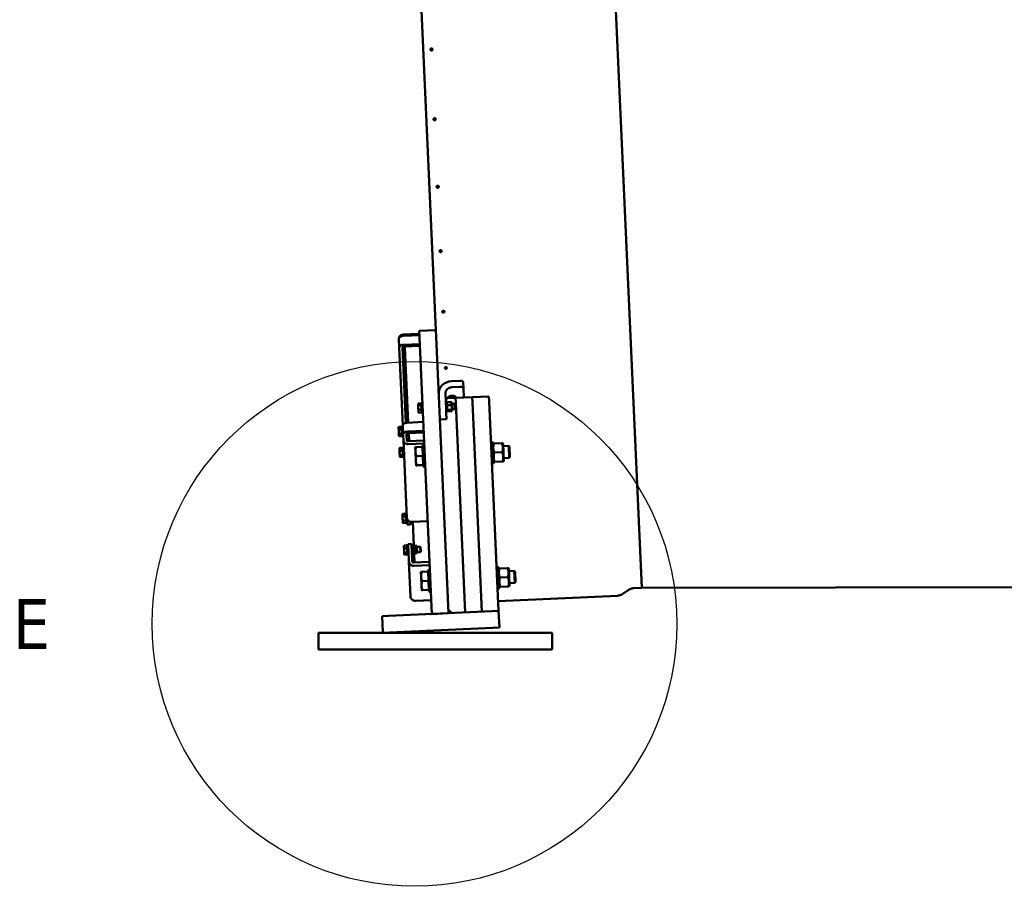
# Model space of a CAD drawing. Header units: millimetres. Extents: x 0 to 63075, y 0 to 44550.
# Tile 10 of 37: x 15067 to 18020, y 32678 to 35277. Entities that reach past the tile are written whole.
import ezdxf

# ---------------------------------------------------------------- set-up
doc = ezdxf.new("R2010")
doc.units = ezdxf.units.MM
doc.header["$LTSCALE"] = 75
doc.layers.add('Detail Boundary (ISO)', color=7, linetype='Continuous', lineweight=25)
doc.layers.add('Visible (ISO)', color=7, linetype='Continuous', lineweight=50)
doc.styles.add('Label Text (ISO)', font='tahoma.ttf')

# ---------------------------------------------------------------- blocks, each defined once
blk = doc.blocks.new('2dDetail1')
at = {"layer": 'Detail Boundary (ISO)'}
blk.add_circle((216.683, 446.195), 10.491, dxfattribs=at)
at = {"layer": 'Detail Boundary (ISO)', "insert": (200.62, 445.195), "char_height": 2, "attachment_point": 7, "style": 'Label Text (ISO)'}
blk.add_mtext('E', dxfattribs=at)

msp = doc.modelspace()

# ---------------------------------------------------------------- linework, layer by layer
at = {"layer": 'Visible (ISO)'}
for p, q in [((16933.3076, 33572.7553), (16745.9666, 37713.5196)), ((16745.9666, 37713.5196), (16933.3076, 33572.7553)), ((16315.0568, 34345.8071), (16164.1085, 37682.1894)), ((16315.0568, 34345.8071), (16265.1079, 34343.5472)), ((16266.0119, 34323.5677), (16265.1079, 34343.5472)), ((16315.0568, 34345.8071), (16315.9608, 34325.8275)), ((16204.0644, 34321.0044), (16205.2778, 34294.185)), ((16217.5627, 34332.4107), (16265.5136, 34334.5802)), ((16217.7337, 34328.63), (16265.6847, 34330.7994)), ((16266.0119, 34323.5677), (16303.5253, 33494.4159)), ((16315.9608, 34325.8275), (16353.4742, 33496.6757)), ((16205.2778, 34294.185), (16215.846, 34060.5971)), ((16225.5326, 34067.7504), (16215.2676, 34294.637)), ((16266.8981, 34303.9801), (16218.9471, 34301.8106)), ((16267.1241, 34298.9852), (16219.1731, 34296.8157)), ((16222.3468, 34293.0442), (16222.1814, 34296.7007)), ((16232.5123, 34068.3583), (16222.3468, 34293.0442)), ((16362.0321, 34192.5394), (16387.0065, 34193.6693)), ((16387.8258, 34175.5616), (16362.8513, 34174.4317)), ((16398.0065, 34171.7917), (16397.1873, 34189.8994)), ((16398.0065, 34171.7917), (16399.2778, 34143.6925)), ((16345.7391, 34110.1511), (16343.691, 34155.4202)), ((16348.5433, 34141.3971), (16374.3034, 34142.5626)), ((16374.3034, 34142.5626), (16424.2523, 34144.8224)), ((16374.3034, 34142.5626), (16374.9813, 34127.5779)), ((16374.9813, 34127.5779), (16374.3034, 34142.5626)), ((16424.2523, 34144.8224), (16474.2012, 34147.0823)), ((16424.2523, 34144.8224), (16424.9303, 34129.8378)), ((16424.9303, 34129.8378), (16424.2523, 34144.8224)), ((16474.2012, 34147.0823), (16474.8792, 34132.0976)), ((16262.0352, 34123.8295), (16262.449, 34124.6274)), ((16262.0352, 34123.8295), (16262.0683, 34123.0993)), ((16262.0683, 34123.0993), (16262.4844, 34113.9025)), ((16262.4844, 34113.9025), (16262.9937, 34102.645)), ((16271.1513, 34125.8938), (16263.0314, 34125.5264)), ((16271.3665, 34121.1364), (16263.2466, 34120.769)), ((16271.9834, 34107.5002), (16263.8635, 34107.1329)), ((16271.1513, 34125.8938), (16271.3665, 34121.1364)), ((16271.26, 34123.4911), (16272.0592, 34123.5272)), ((16271.3665, 34121.1364), (16271.9834, 34107.5002)), ((16271.9234, 34126.5292), (16272.6388, 34127.3123)), ((16273.2115, 34098.0583), (16271.9234, 34126.5292)), ((16271.9834, 34107.5002), (16272.3851, 34098.6214)), ((16272.6388, 34127.3123), (16274.8865, 34127.414)), ((16272.6388, 34127.3123), (16273.9947, 34097.343)), ((16345.1313, 34123.5849), (16348.1282, 34123.7205)), ((16345.7391, 34110.1511), (16346.3397, 34096.8754)), ((16345.8545, 34107.6013), (16348.8514, 34107.7369)), ((16347.9814, 34126.9672), (16348.7891, 34128.5249)), ((16347.9814, 34126.9672), (16348.9983, 34104.4902)), ((16348.9983, 34104.4902), (16349.9434, 34103.0119)), ((16349.3764, 34129.4284), (16361.1547, 34129.9613)), ((16349.779, 34120.5294), (16361.5573, 34121.0623)), ((16350.3957, 34106.8978), (16362.174, 34107.4306)), ((16362.7662, 34127.6361), (16361.8211, 34129.1145)), ((16363.7832, 34105.1591), (16362.7662, 34127.6361)), ((16362.9131, 34124.3894), (16370.878, 34124.7498)), ((16363.7832, 34105.1591), (16362.9754, 34103.6015)), ((16363.6363, 34108.4058), (16371.6011, 34108.7661)), ((16371.6011, 34108.7661), (16370.878, 34124.7498)), ((16372.1592, 34123.5796), (16370.878, 34124.7498)), ((16372.7714, 34110.0472), (16371.6011, 34108.7661)), ((16372.1592, 34123.5796), (16372.7714, 34110.0472)), ((16374.9813, 34127.5779), (16403.4231, 33498.9355)), ((16403.4231, 33498.9355), (16374.9813, 34127.5779)), ((16424.9303, 34129.8378), (16453.372, 33501.1954)), ((16453.372, 33501.1954), (16424.9303, 34129.8378)), ((16474.8792, 34132.0976), (16503.3209, 33503.4552)), ((16228.5076, 34090.4979), (16231.5045, 34090.6335)), ((16262.9937, 34102.645), (16263.12, 34099.854)), ((16263.12, 34099.854), (16263.6041, 34099.0967)), ((16272.3851, 34098.6214), (16264.2653, 34098.254)), ((16272.2764, 34101.0241), (16273.0757, 34101.0602)), ((16273.2115, 34098.0583), (16273.9947, 34097.343)), ((16273.9947, 34097.343), (16276.2424, 34097.4447)), ((16347.1461, 34079.052), (16327.1666, 34078.148)), ((16346.3397, 34096.8754), (16347.1038, 34079.9879)), ((16347.1038, 34079.9879), (16347.1461, 34079.052)), ((16350.6098, 34102.1651), (16362.3882, 34102.698)), ((16203.153, 34053.5165), (16204.0782, 34055.3005)), ((16203.153, 34053.5165), (16203.2297, 34051.8205)), ((16203.2297, 34051.8205), (16203.7034, 34041.3512)), ((16212.2598, 34055.7853), (16204.1399, 34055.4179)), ((16212.5809, 34048.6874), (16204.461, 34048.32)), ((16212.2598, 34055.7853), (16212.5809, 34048.6874)), ((16212.3777, 34053.178), (16213.177, 34053.2142)), ((16212.5809, 34048.6874), (16213.2071, 34034.8467)), ((16214.1935, 34030.7472), (16213.177, 34053.2142)), ((16213.3237, 34049.9725), (16216.3206, 34050.1081)), ((16215.846, 34060.5971), (16217.0594, 34033.7778)), ((16229.5154, 34068.2227), (16277.4663, 34070.3922)), ((16203.7034, 34041.3512), (16204.169, 34031.0594)), ((16204.169, 34031.0594), (16204.2377, 34029.541)), ((16204.2377, 34029.541), (16205.3202, 34027.8477)), ((16213.2071, 34034.8467), (16205.0872, 34034.4793)), ((16213.5122, 34028.1038), (16205.3923, 34027.7364)), ((16213.2071, 34034.8467), (16213.5122, 34028.1038)), ((16213.3942, 34030.711), (16214.1935, 34030.7472)), ((16214.0468, 34033.9889), (16217.0438, 34034.1245)), ((16217.3984, 34026.2854), (16217.0594, 34033.7778)), ((16217.3984, 34026.2854), (16217.7071, 34019.4623)), ((16217.9028, 34015.1366), (16217.7071, 34019.4623)), ((16228.4563, 33781.8752), (16217.9028, 34015.1366)), ((16227.0492, 34034.2297), (16227.3882, 34026.7374)), ((16227.0942, 34034.5792), (16234.0264, 34034.8928)), ((16227.6969, 34019.9143), (16227.3882, 34026.7374)), ((16227.6969, 34019.9143), (16227.8926, 34015.5886)), ((16278.6797, 34043.5728), (16230.7288, 34041.4034)), ((16278.9057, 34038.5779), (16230.9547, 34036.4085)), ((16232.0451, 34012.3088), (16279.996, 34014.4782)), ((16235.042, 34012.4444), (16233.9517, 34036.5441)), ((16205.9756, 33991.129), (16206.5011, 33992.1425)), ((16205.9756, 33991.129), (16206.0877, 33988.6518)), ((16206.0877, 33988.6518), (16206.5888, 33977.5765)), ((16215.0877, 33993.2809), (16206.9678, 33992.9135)), ((16215.4689, 33984.8542), (16207.349, 33984.4869)), ((16215.0877, 33993.2809), (16215.4689, 33984.8542)), ((16215.2003, 33990.7906), (16215.9996, 33990.8268)), ((16215.4689, 33984.8542), (16216.0898, 33971.1304)), ((16215.8638, 33993.8287), (16216.5791, 33994.6118)), ((16217.1519, 33965.3578), (16215.8638, 33993.8287)), ((16216.5791, 33994.6118), (16218.8268, 33994.7135)), ((16216.5791, 33994.6118), (16217.935, 33964.6425)), ((16280.3875, 34005.8268), (16232.4365, 34003.6574)), ((16253.3418, 33995.1594), (16253.9633, 33981.4235)), ((16275.0197, 33996.1402), (16255.7955, 33995.2704)), ((16275.0197, 33996.1402), (16276.2626, 33968.6683)), ((16275.1076, 33994.1972), (16275.9069, 33994.2334)), ((16275.6269, 34000.422), (16276.8191, 34001.7272)), ((16278.4969, 33936.9869), (16275.6269, 34000.422)), ((16276.8191, 34001.7272), (16280.5653, 34001.8967)), ((16276.8191, 34001.7272), (16279.8021, 33935.7947)), ((16484.107, 34011.1056), (16480.3609, 34010.9361)), ((16487.09, 33945.173), (16484.107, 34011.1056)), ((16485.4123, 34009.9134), (16484.107, 34011.1056)), ((16485.4123, 34009.9134), (16488.2823, 33946.4783)), ((16485.6925, 34003.7197), (16486.729, 34005.7186)), ((16489.1827, 34005.8296), (16512.9943, 34006.9069)), ((16516.6608, 34005.1208), (16515.448, 34007.0179)), ((16518.9704, 33954.073), (16516.6608, 34005.1208)), ((16517.002, 33997.5785), (16533.5312, 33998.3264)), ((16535.1583, 33962.3631), (16533.5312, 33998.3264)), ((16536.0935, 33995.986), (16533.5312, 33998.3264)), ((16536.0935, 33995.986), (16537.4988, 33964.9253)), ((16206.5888, 33977.5765), (16207.019, 33968.066)), ((16207.019, 33968.066), (16207.0603, 33967.1535)), ((16207.0603, 33967.1535), (16207.6752, 33966.1917)), ((16216.0898, 33971.1304), (16207.9699, 33970.763)), ((16216.3295, 33965.8333), (16208.2096, 33965.4659)), ((16216.0898, 33971.1304), (16216.3295, 33965.8333)), ((16216.2168, 33968.3236), (16217.0161, 33968.3597)), ((16217.1519, 33965.3578), (16217.935, 33964.6425)), ((16217.935, 33964.6425), (16220.1827, 33964.7442)), ((16253.9633, 33981.4235), (16255.2062, 33953.9516)), ((16276.2626, 33968.6683), (16257.0385, 33967.7985)), ((16276.2626, 33968.6683), (16277.5055, 33941.1964)), ((16490.4256, 33978.3577), (16514.2372, 33979.435)), ((16518.6291, 33961.6153), (16535.1583, 33962.3631)), ((16537.4988, 33964.9253), (16535.1583, 33962.3631)), ((16255.2062, 33953.9516), (16255.8277, 33940.2156)), ((16277.5055, 33941.1964), (16258.2814, 33940.3266)), ((16277.4176, 33943.1394), (16278.2169, 33943.1756)), ((16278.4969, 33936.9869), (16279.8021, 33935.7947)), ((16279.8021, 33935.7947), (16283.5483, 33935.9642)), ((16487.09, 33945.173), (16483.3439, 33945.0036)), ((16488.2823, 33946.4783), (16487.09, 33945.173)), ((16488.002, 33952.6719), (16489.2149, 33950.7748)), ((16491.6686, 33950.8858), (16515.4801, 33951.9631)), ((16518.9704, 33954.073), (16517.9338, 33952.0741)), ((16214.9346, 33793.1092), (16215.8598, 33794.8933)), ((16214.9346, 33793.1092), (16215.0114, 33791.4133)), ((16215.0114, 33791.4133), (16215.485, 33780.944)), ((16215.485, 33780.944), (16215.9507, 33770.6522)), ((16224.0414, 33795.378), (16215.9215, 33795.0106)), ((16224.3625, 33788.2801), (16216.2426, 33787.9128)), ((16224.0414, 33795.378), (16224.3625, 33788.2801)), ((16224.1594, 33792.7708), (16224.9586, 33792.8069)), ((16224.3625, 33788.2801), (16224.9887, 33774.4394)), ((16224.8228, 33795.8089), (16225.5382, 33796.592)), ((16226.1109, 33767.338), (16224.8228, 33795.8089)), ((16225.5382, 33796.592), (16227.7859, 33796.6937)), ((16225.5382, 33796.592), (16226.8941, 33766.6227)), ((16229.3078, 33763.0547), (16228.4563, 33781.8752)), ((16215.9507, 33770.6522), (16216.0194, 33769.1337)), ((16216.0194, 33769.1337), (16217.1019, 33767.4405)), ((16224.9887, 33774.4394), (16216.8688, 33774.072)), ((16225.2938, 33767.6965), (16217.1739, 33767.3292)), ((16224.9887, 33774.4394), (16225.2938, 33767.6965)), ((16225.1758, 33770.3038), (16225.9751, 33770.3399)), ((16226.1109, 33767.338), (16226.8941, 33766.6227)), ((16226.8941, 33766.6227), (16229.1418, 33766.7243)), ((16229.3381, 33762.3855), (16229.3078, 33763.0547)), ((16229.3381, 33762.3855), (16239.3279, 33762.8375)), ((16238.9712, 33770.7201), (16239.2976, 33763.5067)), ((16241.3792, 33767.278), (16239.1315, 33767.1763)), ((16239.2976, 33763.5067), (16239.3279, 33762.8375)), ((16241.3792, 33767.278), (16241.2375, 33770.4119)), ((16242.0946, 33768.0611), (16241.3792, 33767.278)), ((16241.9896, 33770.3817), (16242.0946, 33768.0611)), ((16242.99, 33770.396), (16290.9409, 33772.5654)), ((16249.1932, 33699.6638), (16245.9869, 33770.5316)), ((16219.2312, 33698.1433), (16219.7567, 33699.1568)), ((16219.2312, 33698.1433), (16219.3433, 33695.6661)), ((16219.3433, 33695.6661), (16219.8443, 33684.5908)), ((16228.3432, 33700.2952), (16220.2233, 33699.9279)), ((16228.7245, 33691.8685), (16220.6046, 33691.5012)), ((16228.3432, 33700.2952), (16228.7245, 33691.8685)), ((16228.4559, 33697.8049), (16229.2552, 33697.8411)), ((16228.7245, 33691.8685), (16229.3454, 33678.1447)), ((16229.1194, 33700.843), (16229.8347, 33701.6261)), ((16230.4075, 33672.3721), (16229.1194, 33700.843)), ((16229.8347, 33701.6261), (16232.0824, 33701.7278)), ((16229.8347, 33701.6261), (16231.1906, 33671.6568)), ((16231.9652, 33704.3181), (16241.955, 33704.77)), ((16232.1404, 33700.4468), (16231.9652, 33704.3181)), ((16233.0652, 33680.0059), (16232.1404, 33700.4468)), ((16241.955, 33704.77), (16242.1302, 33700.8987)), ((16244.3199, 33702.2815), (16242.0722, 33702.1798)), ((16243.055, 33680.4579), (16242.1302, 33700.8987)), ((16245.6758, 33672.3122), (16244.3199, 33702.2815)), ((16245.103, 33701.5662), (16244.3199, 33702.2815)), ((16245.103, 33701.5662), (16246.3911, 33673.0953)), ((16245.2386, 33698.5692), (16245.6392, 33699.3417)), ((16246.7005, 33699.5511), (16251.1064, 33699.7504)), ((16246.7158, 33699.2148), (16251.1216, 33699.4142)), ((16252.651, 33698.9046), (16252.1824, 33699.6377)), ((16252.651, 33698.9046), (16257.6459, 33699.1306)), ((16252.651, 33698.9046), (16253.668, 33676.4276)), ((16257.6459, 33699.1306), (16258.6629, 33676.6536)), ((16257.7928, 33695.8839), (16268.1352, 33696.3518)), ((16268.8584, 33680.3682), (16268.1352, 33696.3518)), ((16269.4164, 33695.1816), (16268.1352, 33696.3518)), ((16269.4164, 33695.1816), (16270.0287, 33681.6493)), ((16219.8443, 33684.5908), (16220.2746, 33675.0804)), ((16220.2746, 33675.0804), (16220.3159, 33674.1679)), ((16220.3159, 33674.1679), (16220.9308, 33673.206)), ((16229.3454, 33678.1447), (16221.2255, 33677.7774)), ((16229.5851, 33672.8476), (16221.4652, 33672.4802)), ((16229.3454, 33678.1447), (16229.5851, 33672.8476)), ((16229.4724, 33675.3379), (16230.2717, 33675.3741)), ((16230.4075, 33672.3721), (16231.1906, 33671.6568)), ((16231.1906, 33671.6568), (16233.4383, 33671.7585)), ((16233.3362, 33674.0154), (16233.0652, 33680.0059)), ((16233.8446, 33662.7794), (16233.3362, 33674.0154)), ((16233.8446, 33662.7794), (16234.1156, 33656.7889)), ((16243.055, 33680.4579), (16243.326, 33674.4674)), ((16243.326, 33674.4674), (16243.8343, 33663.2313)), ((16245.6758, 33672.3122), (16243.4281, 33672.2105)), ((16244.1054, 33657.2409), (16243.8343, 33663.2313)), ((16246.3911, 33673.0953), (16245.6758, 33672.3122)), ((16246.2555, 33676.0922), (16246.7242, 33675.3591)), ((16247.2656, 33687.0625), (16251.6714, 33687.2618)), ((16247.8002, 33675.2464), (16252.206, 33675.4458)), ((16251.4946, 33648.7969), (16250.2928, 33675.3592)), ((16253.668, 33676.4276), (16253.2674, 33675.6551)), ((16253.668, 33676.4276), (16258.6629, 33676.6536)), ((16258.516, 33679.9002), (16268.8584, 33680.3682)), ((16270.0287, 33681.6493), (16268.8584, 33680.3682)), ((16234.3358, 33651.922), (16234.1156, 33656.7889)), ((16239.0838, 33546.9772), (16234.3358, 33651.922)), ((16244.1054, 33657.2409), (16244.3256, 33652.374)), ((16248.4976, 33648.6613), (16296.4486, 33650.8307)), ((16296.889, 33641.097), (16248.938, 33638.9275)), ((16501.0559, 33636.4888), (16497.3097, 33636.3193)), ((16504.0389, 33570.5563), (16501.0559, 33636.4888)), ((16502.3611, 33635.2966), (16501.0559, 33636.4888)), ((16502.3611, 33635.2966), (16505.2311, 33571.8615)), ((16502.6413, 33629.1029), (16503.6779, 33631.1018)), ((16506.1316, 33631.2128), (16529.9431, 33632.2901)), ((16533.6096, 33630.504), (16532.3968, 33632.4011)), ((16535.9192, 33579.4562), (16533.6096, 33630.504)), ((16270.2907, 33620.5426), (16270.9121, 33606.8067)), ((16270.9121, 33606.8067), (16272.155, 33579.3348)), ((16291.9685, 33621.5234), (16272.7444, 33620.6537)), ((16291.9685, 33621.5234), (16293.2114, 33594.0515)), ((16292.0564, 33619.5804), (16292.8557, 33619.6166)), ((16292.5757, 33625.8052), (16293.7679, 33627.1105)), ((16295.4457, 33562.3701), (16292.5757, 33625.8052)), ((16293.7679, 33627.1105), (16297.5141, 33627.2799)), ((16293.7679, 33627.1105), (16296.7509, 33561.1779)), ((16507.3745, 33603.7409), (16531.186, 33604.8182)), ((16533.9509, 33622.9617), (16550.4801, 33623.7096)), ((16552.1072, 33587.7464), (16550.4801, 33623.7096)), ((16553.0424, 33621.3692), (16550.4801, 33623.7096)), ((16553.0424, 33621.3692), (16554.4476, 33590.3086)), ((16933.3076, 33572.7553), (40071.8811, 33625.6876)), ((16272.155, 33579.3348), (16272.7765, 33565.5988)), ((16293.2114, 33594.0515), (16273.9873, 33593.1818)), ((16293.2114, 33594.0515), (16294.4543, 33566.5796)), ((16505.2311, 33571.8615), (16504.0389, 33570.5563)), ((16504.9509, 33578.0551), (16506.1637, 33576.158)), ((16508.6174, 33576.269), (16532.429, 33577.3463)), ((16535.9192, 33579.4562), (16534.8826, 33577.4573)), ((16535.578, 33586.9985), (16552.1072, 33587.7464)), ((16554.4476, 33590.3086), (16552.1072, 33587.7464)), ((16907.3534, 33571.5811), (16933.3076, 33572.7553)), ((16294.4543, 33566.5796), (16275.2302, 33565.7099)), ((16294.3664, 33568.5226), (16295.1657, 33568.5588)), ((16295.4457, 33562.3701), (16296.7509, 33561.1779)), ((16296.7509, 33561.1779), (16300.4971, 33561.3474)), ((16504.0389, 33570.5563), (16500.2927, 33570.3868)), ((16501.9742, 33533.22), (16860.268, 33549.4303)), ((16895.0176, 33567.6702), (16872.6038, 33553.3412)), ((16253.686, 33533.9828), (16301.637, 33536.1522)), ((16153.6786, 33487.6363), (16173.6581, 33488.5403)), ((16155.9384, 33437.6874), (16153.6786, 33487.6363)), ((16483.3413, 33502.5513), (16173.6581, 33488.5403)), ((16353.4742, 33496.6757), (16303.5253, 33494.4159)), ((16363.464, 33497.1277), (16353.0222, 33506.6655)), ((16483.3413, 33502.5513), (16503.3209, 33503.4552)), ((16505.5807, 33453.5063), (16503.3209, 33503.4552)), ((16485.6012, 33452.6024), (16505.5807, 33453.5063)), ((15963.6262, 33437.6874), (15963.6262, 33387.6874)), ((16663.6262, 33437.6874), (15963.6262, 33437.6874)), ((16155.9384, 33437.6874), (16175.918, 33438.5914)), ((16485.6012, 33452.6024), (16175.918, 33438.5914)), ((16663.6262, 33437.6874), (16663.6262, 33387.6874)), ((16663.6262, 33387.6874), (15963.6262, 33387.6874))]:
    msp.add_line(p, q, dxfattribs=at)
for centre, start, end in [((16908.4834, 33546.6066), 92.5904728, 122.5904728), ((16859.1381, 33574.4048), 272.5904728, 302.5904728)]:
    msp.add_arc(centre, 25, start, end, dxfattribs=at)
for centre, major_axis, ratio, start_param, end_param in [((16301.8148, 35191.6294), (3.3716, 0.1525), 0.978147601, 3.822840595, 5.601937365), ((16311.194, 34984.3228), (3.3716, 0.1525), 0.951056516, 4.438042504, 4.986735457), ((16218.0501, 34321.6371), (-13.9857, -0.6328), 0.5, 4.71238898, 6.283185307), ((16218.1107, 34320.2988), (-13.9857, -0.6328), 0.866025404, 4.71238898, 6.018664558), ((16219.2635, 34294.8178), (-13.9857, -0.6328), 0.5, 4.71238898, 6.283185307), ((16219.2635, 34294.8178), (-3.9959, -0.1808), 0.5, 4.71238898, 6.283185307), ((16217.5779, 34287.8233), (9.2128, 10.086), 0.267949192, 0.73279442, 0.785398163), ((16272.5217, 34290.3091), (-10.086, 9.2128), 0.267949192, 5.497787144, 5.550390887), ((16363.6706, 34156.3241), (-39.9591, -1.8079), 0.906307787, 4.71238898, 6.283185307), ((16387.1975, 34189.4474), (9.9898, 0.452), 0.422618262, 0, 1.570796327), ((16363.6706, 34156.3241), (-19.9796, -0.9039), 0.906307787, 4.71238898, 6.283185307), ((16388.0168, 34171.3398), (9.9898, 0.452), 0.422618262, 0, 1.570796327), ((16364.8166, 34130.9929), (-19.9796, -0.9039), 0.906307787, 4.71238898, 6.283185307), ((16364.1884, 34144.8787), (9.9898, 0.452), 0.422618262, 5.568143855, 7.853981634), ((16228.6641, 34087.0374), (-3.9959, -0.1808), 0.866025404, 4.71238898, 6.283185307), ((16229.8317, 34061.2299), (-13.9857, -0.6328), 0.5, 4.71238898, 6.283185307), ((16231.0451, 34034.4105), (-13.9857, -0.6328), 0.5, 4.71238898, 6.283185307), ((16231.8885, 34015.7693), (-13.9857, -0.6328), 0.866025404, 0, 1.570796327), ((16231.0451, 34034.4105), (-3.9959, -0.1808), 0.5, 4.71238898, 6.283185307), ((16231.8885, 34015.7693), (-3.9959, -0.1808), 0.866025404, 0, 1.570796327), ((16242.442, 33782.508), (-13.9857, -0.6328), 0.866025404, 0, 1.570796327), ((16248.3215, 33652.5548), (-13.9857, -0.6328), 0.974370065, 0, 1.570796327), ((16248.3215, 33652.5548), (-3.9959, -0.1808), 0.974370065, 0, 1.570796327), ((16253.0695, 33547.61), (-13.9857, -0.6328), 0.974370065, 0, 1.570796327)]:
    msp.add_ellipse(centre, major_axis=major_axis, ratio=ratio, start_param=start_param, end_param=end_param, dxfattribs=at)
for points in [[(16298.6312, 35187.3229), (16298.6124, 35187.737), (16298.677, 35188.1825), (16298.9844, 35189.0107), (16299.2271, 35189.3934), (16299.7992, 35190.0062), (16300.1669, 35190.2773), (16300.9823, 35190.6515), (16301.4301, 35190.7547), (16302.2768, 35190.793), (16302.7321, 35190.7307), (16303.578, 35190.4316), (16303.9686, 35190.1949), (16304.5938, 35189.6362), (16304.8701, 35189.277), (16305.2509, 35188.48), (16305.3555, 35188.0421), (16305.393, 35187.2139), (16305.3284, 35186.7684), (16305.0211, 35185.9404), (16304.7784, 35185.5579), (16304.2061, 35184.9454), (16303.8385, 35184.6745), (16303.023, 35184.3004), (16302.5752, 35184.1973), (16302.1519, 35184.1781), (16301.7286, 35184.159), (16301.2733, 35184.2213), (16300.4274, 35184.5201), (16300.0367, 35184.7567), (16299.4116, 35185.3151), (16299.1353, 35185.6741), (16298.7545, 35186.471), (16298.6499, 35186.9088), (16298.6312, 35187.3229)], [(16308.1017, 34977.9963), (16308.0835, 34978.3989), (16308.1487, 34978.8322), (16308.457, 34979.638), (16308.7002, 34980.0104), (16309.2731, 34980.6071), (16309.6411, 34980.8711), (16310.4569, 34981.2361), (16310.9048, 34981.3371), (16311.7515, 34981.3754), (16312.2067, 34981.3153), (16313.0522, 34981.0255), (16313.4425, 34980.7957), (16314.067, 34980.2532), (16314.3428, 34979.9043), (16314.7226, 34979.1297), (16314.8266, 34978.704), (16314.8631, 34977.8987), (16314.7979, 34977.4655), (16314.4895, 34976.6601), (16314.2464, 34976.2879), (16313.6734, 34975.6916), (16313.3055, 34975.4278), (16312.4896, 34975.0631), (16312.0417, 34974.9623), (16311.6183, 34974.9431), (16311.195, 34974.924), (16310.7398, 34974.984), (16309.8943, 34975.2735), (16309.504, 34975.503), (16308.8796, 34976.0451), (16308.6038, 34976.3938), (16308.224, 34977.1681), (16308.12, 34977.5937), (16308.1017, 34977.9963)], [(16317.2552, 34775.6793), (16317.2377, 34776.066), (16317.3036, 34776.4824), (16317.6134, 34777.2571), (16317.8572, 34777.6153), (16318.4311, 34778.1896), (16318.7995, 34778.4439), (16319.616, 34778.7961), (16320.064, 34778.8938), (16320.9107, 34778.9321), (16321.3657, 34778.8752), (16322.2107, 34778.5983), (16322.6005, 34778.3782), (16323.224, 34777.8581), (16323.4991, 34777.5233), (16323.8775, 34776.7798), (16323.9808, 34776.3711), (16324.0158, 34775.5976), (16323.9499, 34775.1813), (16323.6401, 34774.4071), (16323.3963, 34774.0492), (16322.8223, 34773.4754), (16322.4539, 34773.2214), (16321.6375, 34772.8697), (16321.1894, 34772.772), (16320.7661, 34772.7529), (16320.3427, 34772.7337), (16319.8877, 34772.7905), (16319.0428, 34773.067), (16318.6529, 34773.2868), (16318.0295, 34773.8064), (16317.7544, 34774.1408), (16317.376, 34774.8839), (16317.2727, 34775.2925), (16317.2552, 34775.6793)], [(16325.9912, 34582.5885), (16325.9746, 34582.9551), (16326.0415, 34583.3501), (16326.3531, 34584.0853), (16326.5977, 34584.4255), (16327.1729, 34584.9714), (16327.5418, 34585.2135), (16328.359, 34585.5493), (16328.8073, 34585.6431), (16329.654, 34585.6814), (16330.1088, 34585.6285), (16330.953, 34585.3678), (16331.3423, 34585.1601), (16331.9645, 34584.6683), (16332.2388, 34584.3516), (16332.6154, 34583.6475), (16332.7177, 34583.2602), (16332.7509, 34582.5269), (16332.684, 34582.1321), (16332.3725, 34581.3974), (16332.1278, 34581.0575), (16331.5526, 34580.5123), (16331.1836, 34580.2706), (16330.3664, 34579.9353), (16329.9182, 34579.8417), (16329.4948, 34579.8225), (16329.0715, 34579.8034), (16328.6166, 34579.8562), (16327.7725, 34580.1163), (16327.3832, 34580.3237), (16326.761, 34580.8147), (16326.4867, 34581.1311), (16326.1101, 34581.8347), (16326.0078, 34582.2219), (16325.9912, 34582.5885)], [(16334.2141, 34400.8395), (16334.1986, 34401.182), (16334.2667, 34401.5512), (16334.5804, 34402.2391), (16334.8259, 34402.5578), (16335.4027, 34403.0696), (16335.7723, 34403.2969), (16336.5904, 34403.6131), (16337.0388, 34403.7021), (16337.8855, 34403.7404), (16338.3402, 34403.6923), (16339.1835, 34403.4512), (16339.5721, 34403.2582), (16340.1927, 34402.8006), (16340.4661, 34402.5054), (16340.8406, 34401.8486), (16340.9417, 34401.487), (16340.9727, 34400.8021), (16340.9046, 34400.433), (16340.5909, 34399.7457), (16340.3453, 34399.4275), (16339.7685, 34398.9164), (16339.3989, 34398.6896), (16338.5808, 34398.3739), (16338.1323, 34398.2851), (16337.709, 34398.266), (16337.2857, 34398.2468), (16336.831, 34398.2948), (16335.9878, 34398.5352), (16335.5991, 34398.7278), (16334.9786, 34399.1846), (16334.7052, 34399.4794), (16334.3307, 34400.1356), (16334.2296, 34400.497), (16334.2141, 34400.8395)], [(16341.8338, 34232.4235), (16341.8195, 34232.7381), (16341.889, 34233.0776), (16342.2051, 34233.7108), (16342.4518, 34234.0046), (16343.0304, 34234.477), (16343.4007, 34234.6872), (16344.2198, 34234.9809), (16344.6686, 34235.0643), (16345.5152, 34235.1026), (16345.9696, 34235.06), (16346.8119, 34234.8416), (16347.1998, 34234.6657), (16347.8186, 34234.2474), (16348.0908, 34233.9771), (16348.4629, 34233.375), (16348.5626, 34233.0432), (16348.5911, 34232.414), (16348.5217, 34232.0747), (16348.2055, 34231.4421), (16347.9588, 34231.1489), (16347.3802, 34230.6774), (16347.0098, 34230.4676), (16346.1907, 34230.1747), (16345.7419, 34230.0915), (16345.3186, 34230.0723), (16344.8953, 34230.0532), (16344.4409, 34230.0955), (16343.5986, 34230.3133), (16343.2108, 34230.4887), (16342.592, 34230.9061), (16342.3198, 34231.1758), (16341.9478, 34231.7773), (16341.848, 34232.1089), (16341.8338, 34232.4235)]]:
    msp.add_open_spline(points, degree=3, knots=[0.508527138, 0.508527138, 0.508527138, 0.508527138, 0.635658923, 0.635658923, 0.762790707, 0.762790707, 0.889922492, 0.889922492, 1.017054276, 1.017054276, 1.144186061, 1.144186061, 1.271317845, 1.271317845, 1.39844963, 1.39844963, 1.525581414, 1.525581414, 1.652713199, 1.652713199, 1.779844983, 1.779844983, 1.906976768, 1.906976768, 2.034108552, 2.034108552, 2.034108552, 2.161240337, 2.161240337, 2.288372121, 2.288372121, 2.415503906, 2.415503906, 2.54263569, 2.54263569, 2.54263569, 2.54263569], dxfattribs=at)
for points, weights in [([(16263.0314, 34125.5264), (16262.0183, 34124.2032), (16262.0683, 34123.0993)], [1, 1.0379548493, 1]), ([(16262.0683, 34123.0993), (16262.1182, 34121.9953), (16263.2466, 34120.769)], [1, 1.0379548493, 1]), ([(16263.2466, 34120.769), (16262.3412, 34117.0668), (16262.4844, 34113.9025)], [1, 1.0379548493, 1]), ([(16262.4844, 34113.9025), (16262.6275, 34110.7382), (16263.8635, 34107.1329)], [1, 1.0379548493, 1]), ([(16263.8635, 34107.1329), (16262.9005, 34104.7053), (16262.9937, 34102.645)], [1, 1.0379548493, 1]), ([(16349.3764, 34129.4284), (16347.5797, 34124.8885), (16349.779, 34120.5294)], [1, 1.15470053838, 1]), ([(16348.7891, 34128.5249), (16349.0124, 34128.9555), (16349.3764, 34129.4284)], [1.04387878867, 1.02646777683, 1]), ([(16349.779, 34120.5294), (16348.0894, 34113.6232), (16350.3957, 34106.8978)], [1, 1.15470053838, 1]), ([(16350.3957, 34106.8978), (16348.5048, 34104.441), (16350.6098, 34102.1651)], [1, 1.15470053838, 1]), ([(16361.1547, 34129.9613), (16361.5598, 34129.5232), (16361.8211, 34129.1145)], [1, 1.02646777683, 1.04387878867]), ([(16361.5573, 34121.0623), (16363.354, 34125.6022), (16361.1547, 34129.9613)], [1, 1.15470053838, 1]), ([(16362.174, 34107.4306), (16363.8636, 34114.3369), (16361.5573, 34121.0623)], [1, 1.15470053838, 1]), ([(16362.3882, 34102.698), (16364.2791, 34105.1547), (16362.174, 34107.4306)], [1, 1.15470053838, 1]), ([(16262.9937, 34102.645), (16263.0869, 34100.5847), (16264.2653, 34098.254)], [1, 1.0379548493, 1]), ([(16264.2653, 34098.254), (16263.8642, 34098.6899), (16263.6041, 34099.0967)], [1, 1.01316741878, 1.01719867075]), ([(16204.1399, 34055.4179), (16203.1552, 34053.4676), (16203.2297, 34051.8205)], [1, 1.0379548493, 1]), ([(16203.2297, 34051.8205), (16203.3043, 34050.1735), (16204.461, 34048.32)], [1, 1.0379548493, 1]), ([(16204.461, 34048.32), (16203.5581, 34044.563), (16203.7034, 34041.3512)], [1, 1.0379548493, 1]), ([(16204.0782, 34055.3005), (16204.1085, 34055.3589), (16204.1399, 34055.4179)], [1.00225477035, 1.00116302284, 1]), ([(16203.7034, 34041.3512), (16203.8487, 34038.1395), (16205.0872, 34034.4793)], [1, 1.0379548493, 1]), ([(16205.0872, 34034.4793), (16204.0982, 34032.6241), (16204.169, 34031.0594)], [1, 1.0379548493, 1]), ([(16204.169, 34031.0594), (16204.2398, 34029.4947), (16205.3923, 34027.7364)], [1, 1.0379548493, 1]), ([(16206.9678, 33992.9135), (16205.9992, 33990.6072), (16206.0877, 33988.6518)], [1, 1.0379548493, 1]), ([(16206.0877, 33988.6518), (16206.1762, 33986.6963), (16207.349, 33984.4869)], [1, 1.0379548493, 1]), ([(16206.5011, 33992.1425), (16206.6938, 33992.5141), (16206.9678, 33992.9135)], [1.01477992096, 1.01005230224, 1]), ([(16253.3418, 33995.1594), (16253.3418, 33995.1594), (16255.7955, 33995.2704)], [1, 1.0379548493, 1]), ([(16255.7955, 33995.2704), (16253.6749, 33987.7984), (16253.9633, 33981.4235)], [1, 1.0379548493, 1]), ([(16486.729, 34005.7186), (16486.729, 34005.7186), (16489.1827, 34005.8296)], [1.07735026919, 1.07735026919, 1]), ([(16489.1827, 34005.8296), (16485.2255, 33991.8865), (16490.4256, 33978.3577)], [1, 1.15470053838, 1]), ([(16512.9943, 34006.9069), (16515.448, 34007.0179), (16515.448, 34007.0179)], [1, 1.07735026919, 1.07735026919]), ([(16514.2372, 33979.435), (16518.1944, 33993.3781), (16512.9943, 34006.9069)], [1, 1.15470053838, 1]), ([(16207.349, 33984.4869), (16206.4447, 33980.7611), (16206.5888, 33977.5765)], [1, 1.0379548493, 1]), ([(16206.5888, 33977.5765), (16206.7328, 33974.3919), (16207.9699, 33970.763)], [1, 1.0379548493, 1]), ([(16207.9699, 33970.763), (16206.9634, 33969.2952), (16207.019, 33968.066)], [1, 1.0379548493, 1]), ([(16207.019, 33968.066), (16207.0747, 33966.8368), (16208.2096, 33965.4659)], [1, 1.0379548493, 1]), ([(16253.9633, 33981.4235), (16254.2517, 33975.0486), (16257.0385, 33967.7985)], [1, 1.0379548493, 1]), ([(16257.0385, 33967.7985), (16254.9178, 33960.3265), (16255.2062, 33953.9516)], [1, 1.0379548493, 1]), ([(16490.4256, 33978.3577), (16486.4684, 33964.4146), (16491.6686, 33950.8858)], [1, 1.15470053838, 1]), ([(16515.4801, 33951.9631), (16519.4373, 33965.9062), (16514.2372, 33979.435)], [1, 1.15470053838, 1]), ([(16255.2062, 33953.9516), (16255.4946, 33947.5767), (16258.2814, 33940.3266)], [1, 1.0379548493, 1]), ([(16258.2814, 33940.3266), (16255.8277, 33940.2156), (16255.8277, 33940.2156)], [1, 1.0379548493, 1]), ([(16491.6686, 33950.8858), (16489.2149, 33950.7748), (16489.2149, 33950.7748)], [1, 1.07735026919, 1.07735026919]), ([(16517.9338, 33952.0741), (16517.9338, 33952.0741), (16515.4801, 33951.9631)], [1.07735026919, 1.07735026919, 1]), ([(16215.9215, 33795.0106), (16214.9368, 33793.0603), (16215.0114, 33791.4133)], [1, 1.0379548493, 1]), ([(16215.0114, 33791.4133), (16215.0859, 33789.7662), (16216.2426, 33787.9128)], [1, 1.0379548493, 1]), ([(16216.2426, 33787.9128), (16215.3397, 33784.1557), (16215.485, 33780.944)], [1, 1.0379548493, 1]), ([(16215.485, 33780.944), (16215.6303, 33777.7322), (16216.8688, 33774.072)], [1, 1.0379548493, 1]), ([(16215.8598, 33794.8933), (16215.8901, 33794.9517), (16215.9215, 33795.0106)], [1.00225477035, 1.00116302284, 1]), ([(16216.8688, 33774.072), (16215.8799, 33772.2168), (16215.9507, 33770.6522)], [1, 1.0379548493, 1]), ([(16215.9507, 33770.6522), (16216.0215, 33769.0875), (16217.1739, 33767.3292)], [1, 1.0379548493, 1]), ([(16220.2233, 33699.9279), (16219.2548, 33697.6215), (16219.3433, 33695.6661)], [1, 1.0379548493, 1]), ([(16219.3433, 33695.6661), (16219.4317, 33693.7107), (16220.6046, 33691.5012)], [1, 1.0379548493, 1]), ([(16219.7567, 33699.1568), (16219.9494, 33699.5284), (16220.2233, 33699.9279)], [1.01477992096, 1.01005230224, 1]), ([(16220.6046, 33691.5012), (16219.7003, 33687.7754), (16219.8443, 33684.5908)], [1, 1.0379548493, 1]), ([(16246.7005, 33699.5511), (16244.7102, 33699.2925), (16246.7158, 33699.2148)], [1, 1.15470053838, 1]), ([(16246.7158, 33699.2148), (16244.9927, 33693.0483), (16247.2656, 33687.0625)], [1, 1.15470053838, 1]), ([(16251.1216, 33699.4142), (16253.112, 33699.6727), (16251.1064, 33699.7504)], [1, 1.15470053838, 1]), ([(16251.6714, 33687.2618), (16253.3945, 33693.4284), (16251.1216, 33699.4142)], [1, 1.15470053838, 1]), ([(16219.8443, 33684.5908), (16219.9884, 33681.4062), (16221.2255, 33677.7774)], [1, 1.0379548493, 1]), ([(16221.2255, 33677.7774), (16220.219, 33676.3096), (16220.2746, 33675.0804)], [1, 1.0379548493, 1]), ([(16220.2746, 33675.0804), (16220.3302, 33673.8511), (16221.4652, 33672.4802)], [1, 1.0379548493, 1]), ([(16247.2656, 33687.0625), (16245.5349, 33681.0641), (16247.8002, 33675.2464)], [1, 1.15470053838, 1]), ([(16247.8002, 33675.2464), (16246.7708, 33675.2863), (16246.7242, 33675.3591)], [1, 1.0738437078, 1.07719130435]), ([(16252.206, 33675.4458), (16253.9367, 33681.4442), (16251.6714, 33687.2618)], [1, 1.15470053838, 1]), ([(16253.2674, 33675.6551), (16253.2276, 33675.5784), (16252.206, 33675.4458)], [1.07719130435, 1.0738437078, 1]), ([(16503.6779, 33631.1018), (16503.6779, 33631.1018), (16506.1316, 33631.2128)], [1.07735026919, 1.07735026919, 1]), ([(16506.1316, 33631.2128), (16502.1744, 33617.2697), (16507.3745, 33603.7409)], [1, 1.15470053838, 1]), ([(16529.9431, 33632.2901), (16532.3968, 33632.4011), (16532.3968, 33632.4011)], [1, 1.07735026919, 1.07735026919]), ([(16531.186, 33604.8182), (16535.1432, 33618.7613), (16529.9431, 33632.2901)], [1, 1.15470053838, 1]), ([(16270.2907, 33620.5426), (16270.2907, 33620.5426), (16272.7444, 33620.6537)], [1, 1.0379548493, 1]), ([(16272.7444, 33620.6537), (16270.6237, 33613.1816), (16270.9121, 33606.8067)], [1, 1.0379548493, 1]), ([(16270.9121, 33606.8067), (16271.2006, 33600.4318), (16273.9873, 33593.1818)], [1, 1.0379548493, 1]), ([(16507.3745, 33603.7409), (16503.4173, 33589.7978), (16508.6174, 33576.269)], [1, 1.15470053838, 1]), ([(16532.429, 33577.3463), (16536.3862, 33591.2894), (16531.186, 33604.8182)], [1, 1.15470053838, 1]), ([(16273.9873, 33593.1818), (16271.8666, 33585.7097), (16272.155, 33579.3348)], [1, 1.0379548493, 1]), ([(16272.155, 33579.3348), (16272.4435, 33572.9599), (16275.2302, 33565.7099)], [1, 1.0379548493, 1]), ([(16508.6174, 33576.269), (16506.1637, 33576.158), (16506.1637, 33576.158)], [1, 1.07735026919, 1.07735026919]), ([(16534.8826, 33577.4573), (16534.8826, 33577.4573), (16532.429, 33577.3463)], [1.07735026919, 1.07735026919, 1]), ([(16275.2302, 33565.7099), (16272.7765, 33565.5988), (16272.7765, 33565.5988)], [1, 1.0379548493, 1])]:
    msp.add_rational_spline(points, weights, degree=2, dxfattribs=at)

# ---------------------------------------------------------------- block references
at = {"layer": 'Detail Boundary (ISO)', "xscale": 75, "yscale": 75, "zscale": 75}
msp.add_blockref('2dDetail1', (0, 0), dxfattribs=at)

doc.saveas('drawing.dxf')
